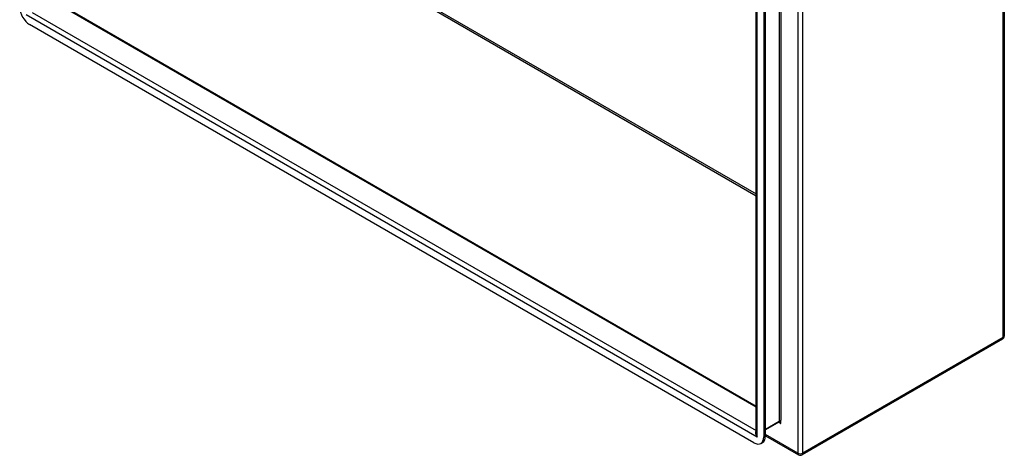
# Model space of a CAD drawing. Header units: inches. Extents: x 14 to 193, y 15 to 125.
# Tile 59 of 90: x 166 to 193, y 55 to 67. Entities that reach past the tile are written whole.
import ezdxf

# ---------------------------------------------------------------- set-up
doc = ezdxf.new("R2010")
doc.units = ezdxf.units.IN
doc.header["$LTSCALE"] = 12.41934
doc.header["$MEASUREMENT"] = 0
doc.layers.add('Visible Edges(ANSI)', color=7, linetype='Continuous', lineweight=25)
doc.layers.add('Visible Tangent Edges(ANSI)', color=7, linetype='Continuous', lineweight=25)

msp = doc.modelspace()

# ---------------------------------------------------------------- linework, layer by layer
at = {"layer": 'Visible Edges(ANSI)'}
for p, q in [((193.393, 87.529), (193.393, 58.297)), ((186.558, 55.631), (186.558, 83.622)), ((186.767, 83.447), (186.767, 55.518)), ((186.815, 55.546), (186.815, 83.474)), ((167.199, 67.547), (186.558, 56.37)), ((186.495, 55.361), (166.55, 66.875)), ((193.343, 58.212), (187.827, 55.026)), ((187.184, 55.926), (186.815, 55.713)), ((186.687, 55.341), (186.735, 55.369)), ((186.815, 55.553), (187.728, 55.026))]:
    msp.add_line(p, q, dxfattribs=at)
at = {"layer": 'Visible Edges(ANSI)', "flags": 128}
msp.add_lwpolyline([(187.197, 55.922), (187.192, 55.925), (187.188, 55.926), (187.185, 55.926), (187.184, 55.926)], dxfattribs=at)
at = {"layer": 'Visible Edges(ANSI)'}
for centre, start, end in [((193.294, 58.297), 300, 0), ((187.777, 55.112), 240, 300)]:
    msp.add_arc(centre, 0.099, start, end, dxfattribs=at)
for centre, major_axis, start_param, end_param in [((166.55, 67.19), (-0.193, 0.334), 0.785398, 2.356194), ((186.495, 55.675), (0.193, -0.334), 5.497787, 7.068583), ((186.543, 55.703), (0.193, -0.334), 0, 0.785398)]:
    msp.add_ellipse(centre, major_axis=major_axis, ratio=0.57735, start_param=start_param, end_param=end_param, dxfattribs=at)
at = {"layer": 'Visible Tangent Edges(ANSI)'}
for p, q in [((193.364, 58.257), (193.364, 87.489)), ((187.707, 84.304), (187.707, 55.072)), ((187.847, 55.072), (187.847, 84.304)), ((187.191, 83.981), (187.191, 55.941)), ((187.235, 83.944), (187.235, 55.977)), ((186.587, 55.516), (186.587, 83.657)), ((172.221, 70.439), (186.558, 62.161)), ((172.243, 70.477), (186.558, 62.212)), ((186.558, 56.336), (167.176, 67.526)), ((186.587, 55.516), (166.458, 67.137)), ((166.62, 67.205), (186.558, 55.694)), ((193.364, 58.257), (187.847, 55.072)), ((187.191, 55.941), (186.815, 55.724)), ((187.178, 55.923), (187.235, 55.89)), ((187.235, 55.89), (187.235, 55.977)), ((187.707, 55.072), (186.815, 55.587)), ((186.815, 55.546), (186.767, 55.518))]:
    msp.add_line(p, q, dxfattribs=at)
at = {"layer": 'Visible Tangent Edges(ANSI)', "flags": 128}
for points in [[(187.235, 55.89), (187.233, 55.894), (187.232, 55.897), (187.231, 55.9), (187.229, 55.904), (187.228, 55.907), (187.226, 55.91), (187.224, 55.914), (187.223, 55.917), (187.221, 55.92), (187.219, 55.922), (187.217, 55.925), (187.215, 55.928), (187.213, 55.93), (187.211, 55.933), (187.209, 55.935), (187.207, 55.937), (187.205, 55.938), (187.203, 55.94), (187.201, 55.941), (187.199, 55.941), (187.196, 55.942), (187.194, 55.942), (187.193, 55.941), (187.191, 55.941)], [(187.197, 55.922), (187.199, 55.921), (187.2, 55.92), (187.202, 55.919), (187.204, 55.918), (187.205, 55.917), (187.207, 55.916), (187.209, 55.914), (187.21, 55.913), (187.212, 55.912), (187.214, 55.91), (187.215, 55.909), (187.217, 55.908), (187.218, 55.906), (187.22, 55.905), (187.221, 55.904), (187.223, 55.902), (187.225, 55.901), (187.226, 55.899), (187.227, 55.898), (187.229, 55.896), (187.23, 55.895), (187.232, 55.893), (187.233, 55.892), (187.235, 55.89)]]:
    msp.add_lwpolyline(points, dxfattribs=at)
at = {"layer": 'Visible Tangent Edges(ANSI)'}
for centre, major_axis, ratio, start_param, end_param in [((193.294, 58.297), (0.0495, -0.0857), 0.57735, 0, 0.785398), ((193.294, 58.297), (0.099, 0), 0.57735, 5.497787, 6.283185), ((187.169, 55.953), (0.0155, -0.0268), 0.57735, 0, 0.785398), ((186.657, 55.556), (-0.095, 0.132), 0.495176, 0.057743, 1.519433), ((186.657, 55.556), (-0.066, 0.148), 0.495176, 0.836762, 1.62216), ((187.777, 55.112), (-0.0495, -0.0857), 0.57735, 5.497787, 6.283185), ((187.777, 55.112), (-0.099, 0), 0.57735, 0.785398, 2.356194), ((187.777, 55.112), (0.0495, -0.0857), 0.57735, 0, 0.785398)]:
    msp.add_ellipse(centre, major_axis=major_axis, ratio=ratio, start_param=start_param, end_param=end_param, dxfattribs=at)

doc.saveas('drawing.dxf')
